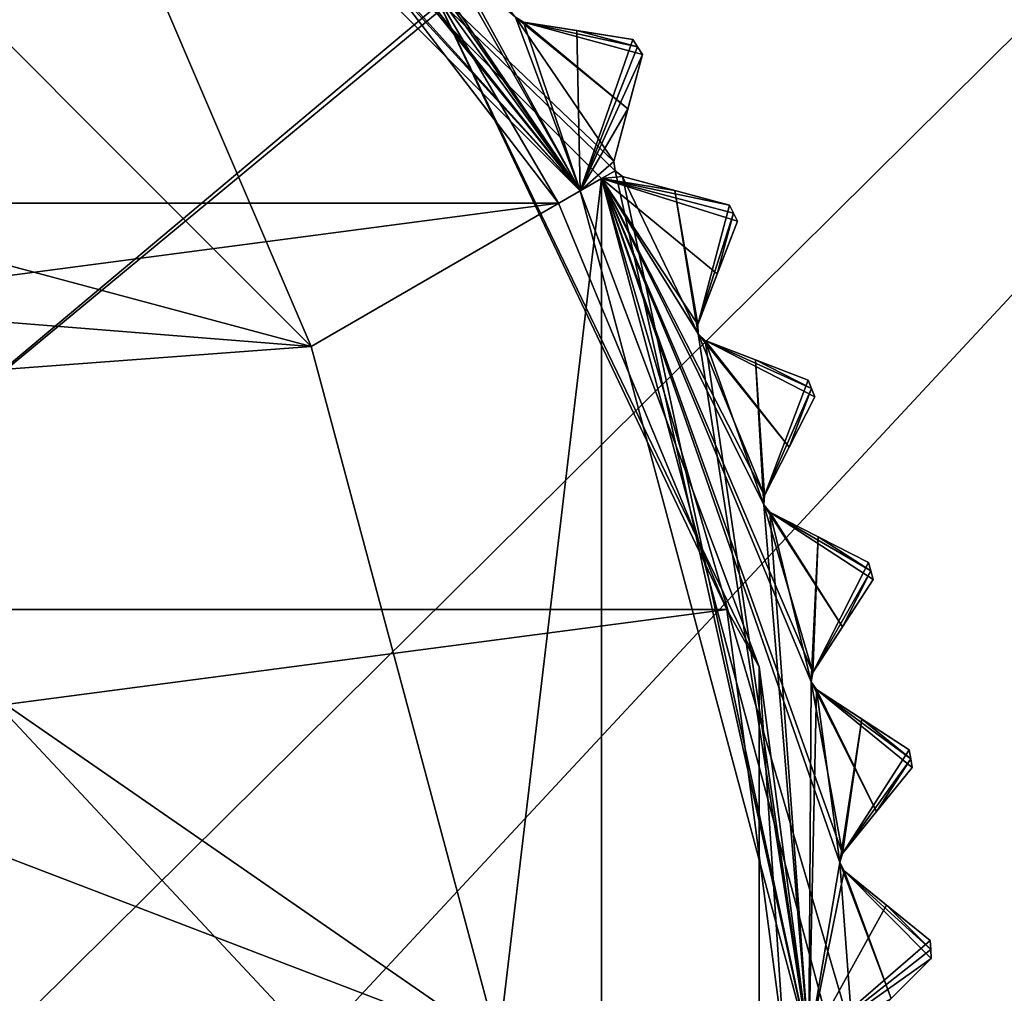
# Model space of a CAD drawing. Header units: millimetres. Extents: x -114 to 114, y -48 to 36.
# Tile 250 of 256: x 77.9 to 85.82, y 0.42 to 8.25. Entities that reach past the tile are written whole.
import ezdxf

# ---------------------------------------------------------------- set-up
doc = ezdxf.new("R2010")
doc.units = ezdxf.units.MM
doc.header["$LTSCALE"] = 65.185185
for name, color, linetype in [('2', 7, 'CONTINUOUS'), ('2786', 7, 'CONTINUOUS'), ('2841', 7, 'CONTINUOUS'), ('2842', 7, 'CONTINUOUS'), ('2892', 7, 'CONTINUOUS'), ('2894', 7, 'CONTINUOUS'), ('2895', 7, 'CONTINUOUS'), ('2896', 7, 'CONTINUOUS'), ('2897', 7, 'CONTINUOUS'), ('2898', 7, 'CONTINUOUS'), ('2899', 7, 'CONTINUOUS'), ('2900', 7, 'CONTINUOUS'), ('2901', 7, 'CONTINUOUS'), ('2902', 7, 'CONTINUOUS'), ('2903', 7, 'CONTINUOUS'), ('2905', 7, 'CONTINUOUS'), ('2964', 7, 'CONTINUOUS'), ('2990', 7, 'CONTINUOUS'), ('2991', 7, 'CONTINUOUS'), ('2992', 7, 'CONTINUOUS'), ('2993', 7, 'CONTINUOUS'), ('2994', 7, 'CONTINUOUS'), ('2995', 7, 'CONTINUOUS'), ('3030', 7, 'CONTINUOUS'), ('3031', 7, 'CONTINUOUS'), ('3214', 7, 'CONTINUOUS'), ('3215', 7, 'CONTINUOUS'), ('3218', 7, 'CONTINUOUS'), ('3265', 7, 'CONTINUOUS'), ('3266', 7, 'CONTINUOUS'), ('3267', 7, 'CONTINUOUS'), ('3268', 7, 'CONTINUOUS'), ('3269', 7, 'CONTINUOUS'), ('3270', 7, 'CONTINUOUS')]:
    doc.layers.add(name, color=color, linetype=linetype)

msp = doc.modelspace()

# ---------------------------------------------------------------- linework, layer by layer
at = {"layer": '2', "linetype": 'CONTINUOUS'}
for points in [[(113, 35, 92.5), (-113, 35, 92.5), (72.7254, 6.8475, 92.5), (113, 35, 92.5)], [(76.3258, 4.2309, 92.5), (113, 35, 92.5), (72.7254, 6.8475, 92.5), (76.3258, 4.2309, 92.5)], [(113, -35, 92.5), (113, 35, 92.5), (76.3258, 4.2309, 92.5), (113, -35, 92.5)], [(77.7, 0, 92.5), (113, -35, 92.5), (76.3258, 4.2309, 92.5), (77.7, 0, 92.5)]]:
    msp.add_3dface(points, dxfattribs=at)
at = {"layer": '2786', "linetype": 'CONTINUOUS'}
for points in [[(110.5, 32.5, 90), (-11.6345, 6.8483, 90), (-16.6491, 11.8641, 90), (110.5, 32.5, 90)], [(110.5, 32.5, 90), (-9.8, 0, 90), (-11.6345, 6.8483, 90), (110.5, 32.5, 90)], [(-9.8, 0, 90), (110.5, 32.5, 90), (21.2746, 6.8475, 90), (-9.8, 0, 90)], [(110.5, 32.5, 90), (25.7254, 6.8475, 90), (21.2746, 6.8475, 90), (110.5, 32.5, 90)], [(110.5, 32.5, 90), (29.3258, 4.2309, 90), (25.7254, 6.8475, 90), (110.5, 32.5, 90)], [(110.5, 32.5, 90), (30.7, 0, 90), (29.3258, 4.2309, 90), (110.5, 32.5, 90)], [(110.5, 32.5, 90), (68.2746, 6.8475, 90), (30.7, 0, 90), (110.5, 32.5, 90)], [(110.5, 32.5, 90), (72.7254, 6.8475, 90), (68.2746, 6.8475, 90), (110.5, 32.5, 90)], [(110.5, 32.5, 90), (76.3258, 4.2309, 90), (72.7254, 6.8475, 90), (110.5, 32.5, 90)], [(110.5, 32.5, 90), (110.5, -32.5, 90), (76.3258, -4.2309, 90), (110.5, 32.5, 90)], [(110.5, 32.5, 90), (76.3258, -4.2309, 90), (77.7, 0, 90), (110.5, 32.5, 90)], [(110.5, 32.5, 90), (77.7, 0, 90), (76.3258, 4.2309, 90), (110.5, 32.5, 90)]]:
    msp.add_3dface(points, dxfattribs=at)
at = {"layer": '2841', "linetype": 'CONTINUOUS'}
for points in [[(82.2334, 6.7772, 110), (80.0786, 9.584, 110), (58.7666, 6.7772, 110), (82.2334, 6.7772, 110)], [(58.7666, 6.7772, 110), (80.0786, 9.584, 110), (60.9214, 9.584, 110), (58.7666, 6.7772, 110)], [(83.588, 3.5082, 110), (82.2334, 6.7772, 110), (57.412, 3.5082, 110), (83.588, 3.5082, 110)], [(57.412, 3.5082, 110), (82.2334, 6.7772, 110), (58.7666, 6.7772, 110), (57.412, 3.5082, 110)], [(84.05, 0, 110), (83.588, 3.5082, 110), (56.95, 0, 110), (84.05, 0, 110)], [(56.95, 0, 110), (83.588, 3.5082, 110), (57.412, 3.5082, 110), (56.95, 0, 110)]]:
    msp.add_3dface(points, dxfattribs=at)
at = {"layer": '2842', "linetype": 'CONTINUOUS'}
for points in [[(76.1249, 9.7428, 93), (77.4751, 12.081, 93), (80.2428, 5.625, 93), (76.1249, 9.7428, 93)], [(77.4751, 12.081, 93), (82.5811, 6.9749, 93), (80.2428, 5.625, 93), (77.4751, 12.081, 93)], [(80.2428, 5.625, 93), (82.5811, 6.9749, 93), (81.75, 0, 93), (80.2428, 5.625, 93)], [(82.5811, 6.9749, 93), (82.5811, -6.9749, 93), (81.75, 0, 93), (82.5811, 6.9749, 93)], [(84.45, 0, 93), (82.5811, -6.9749, 93), (82.5811, 6.9749, 93), (84.45, 0, 93)]]:
    msp.add_3dface(points, dxfattribs=at)
at = {"layer": '2892', "linetype": 'CONTINUOUS'}
for points in [[(82.3827, 8.1648, 108.8326), (82.831, 8.0938, 108.5), (81.952, 8.233, 109.1457), (82.3827, 8.1648, 108.8326)], [(81.952, 8.233, 109.1457), (82.831, 8.0938, 108.5), (82.831, 8.0938, 93.8), (81.952, 8.233, 109.1457)], [(81.952, 8.233, 93.1543), (81.952, 8.233, 109.1457), (82.3827, 8.1648, 93.4674), (81.952, 8.233, 93.1543)], [(82.3827, 8.1648, 93.4674), (81.952, 8.233, 109.1457), (82.831, 8.0938, 93.8), (82.3827, 8.1648, 93.4674)]]:
    msp.add_3dface(points, dxfattribs=at)
at = {"layer": '2894', "linetype": 'CONTINUOUS'}
for points in [[(83.1711, 6.8779, 108.8326), (83.6095, 6.7605, 108.5), (82.7499, 6.9908, 109.1457), (83.1711, 6.8779, 108.8326)], [(82.7499, 6.9908, 109.1457), (83.6095, 6.7605, 108.5), (83.6095, 6.7605, 93.8), (82.7499, 6.9908, 109.1457)], [(82.7499, 6.9908, 93.1543), (82.7499, 6.9908, 109.1457), (83.171, 6.878, 93.4674), (82.7499, 6.9908, 93.1543)], [(83.171, 6.878, 93.4674), (82.7499, 6.9908, 109.1457), (83.6095, 6.7605, 93.8), (83.171, 6.878, 93.4674)]]:
    msp.add_3dface(points, dxfattribs=at)
at = {"layer": '2895', "linetype": 'CONTINUOUS'}
for points in [[(82.9095, 7.9729, 93.8), (82.9095, 7.9729, 108.5), (82.6791, 7.1133, 93.1543), (82.9095, 7.9729, 93.8)], [(82.6791, 7.1133, 93.1543), (82.9095, 7.9729, 108.5), (82.792, 7.5345, 108.8326), (82.6791, 7.1133, 93.1543)], [(82.792, 7.5346, 93.4675), (82.9095, 7.9729, 93.8), (82.6791, 7.1133, 93.1543), (82.792, 7.5346, 93.4675)], [(82.6791, 7.1133, 109.1457), (82.6791, 7.1133, 93.1543), (82.792, 7.5345, 108.8326), (82.6791, 7.1133, 109.1457)]]:
    msp.add_3dface(points, dxfattribs=at)
at = {"layer": '2896', "linetype": 'CONTINUOUS'}
for points in [[(83.8206, 5.5158, 108.8326), (84.2443, 5.3531, 108.5), (83.4135, 5.6721, 109.1457), (83.8206, 5.5158, 108.8326)], [(83.4135, 5.6721, 109.1457), (84.2443, 5.3531, 108.5), (84.2443, 5.3531, 93.8), (83.4135, 5.6721, 109.1457)], [(83.4135, 5.6721, 93.1543), (83.4135, 5.6721, 109.1457), (83.8206, 5.5158, 93.4674), (83.4135, 5.6721, 93.1543)], [(83.8206, 5.5158, 93.4674), (83.4135, 5.6721, 109.1457), (84.2443, 5.3531, 93.8), (83.8206, 5.5158, 93.4674)]]:
    msp.add_3dface(points, dxfattribs=at)
at = {"layer": '2897', "linetype": 'CONTINUOUS'}
for points in [[(83.6749, 6.6321, 93.8), (83.6749, 6.6321, 108.5), (83.356, 5.8012, 93.1543), (83.6749, 6.6321, 93.8)], [(83.356, 5.8012, 93.1543), (83.6749, 6.6321, 108.5), (83.5123, 6.2084, 108.8326), (83.356, 5.8012, 93.1543)], [(83.5123, 6.2084, 93.4675), (83.6749, 6.6321, 93.8), (83.356, 5.8012, 93.1543), (83.5123, 6.2084, 93.4675)], [(83.356, 5.8012, 109.1457), (83.356, 5.8012, 93.1543), (83.5123, 6.2084, 108.8326), (83.356, 5.8012, 109.1457)]]:
    msp.add_3dface(points, dxfattribs=at)
at = {"layer": '2898', "linetype": 'CONTINUOUS'}
for points in [[(84.3242, 4.0932, 108.8326), (84.7286, 3.8871, 108.5), (83.9356, 4.2912, 109.1457), (84.3242, 4.0932, 108.8326)], [(83.9356, 4.2912, 109.1457), (84.7286, 3.8871, 108.5), (84.7286, 3.8871, 93.8), (83.9356, 4.2912, 109.1457)], [(83.9356, 4.2912, 93.1543), (83.9356, 4.2912, 109.1457), (84.3241, 4.0932, 93.4674), (83.9356, 4.2912, 93.1543)], [(84.3241, 4.0932, 93.4674), (83.9356, 4.2912, 109.1457), (84.7286, 3.8871, 93.8), (84.3241, 4.0932, 93.4674)]]:
    msp.add_3dface(points, dxfattribs=at)
at = {"layer": '2899', "linetype": 'CONTINUOUS'}
for points in [[(84.296, 5.2186, 93.8), (84.296, 5.2186, 108.5), (83.8919, 4.4257, 93.1543), (84.296, 5.2186, 93.8)], [(83.8919, 4.4257, 93.1543), (84.296, 5.2186, 108.5), (84.0899, 4.8142, 108.8326), (83.8919, 4.4257, 93.1543)], [(84.0899, 4.8143, 93.4675), (84.296, 5.2186, 93.8), (83.8919, 4.4257, 93.1543), (84.0899, 4.8143, 93.4675)], [(83.8919, 4.4257, 109.1457), (83.8919, 4.4257, 93.1543), (84.0899, 4.8142, 108.8326), (83.8919, 4.4257, 109.1457)]]:
    msp.add_3dface(points, dxfattribs=at)
at = {"layer": '2900', "linetype": 'CONTINUOUS'}
for points in [[(84.6763, 2.6257, 108.8326), (85.057, 2.3785, 108.5), (84.3106, 2.8632, 109.1457), (84.6763, 2.6257, 108.8326)], [(84.3106, 2.8632, 109.1457), (85.057, 2.3785, 108.5), (85.057, 2.3785, 93.8), (84.3106, 2.8632, 109.1457)], [(84.3106, 2.8632, 93.1543), (84.3106, 2.8632, 109.1457), (84.6763, 2.6258, 93.4674), (84.3106, 2.8632, 93.1543)], [(84.6763, 2.6258, 93.4674), (84.3106, 2.8632, 109.1457), (85.057, 2.3785, 93.8), (84.6763, 2.6258, 93.4674)]]:
    msp.add_3dface(points, dxfattribs=at)
at = {"layer": '2901', "linetype": 'CONTINUOUS'}
for points in [[(84.7659, 3.7479, 93.8), (84.7659, 3.7479, 108.5), (84.2812, 3.0016, 93.1543), (84.7659, 3.7479, 93.8)], [(84.2812, 3.0016, 93.1543), (84.7659, 3.7479, 108.5), (84.5187, 3.3673, 108.8326), (84.2812, 3.0016, 93.1543)], [(84.5187, 3.3674, 93.4675), (84.7659, 3.7479, 93.8), (84.2812, 3.0016, 93.1543), (84.5187, 3.3674, 93.4675)], [(84.2812, 3.0016, 109.1457), (84.2812, 3.0016, 93.1543), (84.5187, 3.3673, 108.8326), (84.2812, 3.0016, 109.1457)]]:
    msp.add_3dface(points, dxfattribs=at)
at = {"layer": '2902', "linetype": 'CONTINUOUS'}
for points in [[(84.8731, 1.1295, 108.8326), (85.2258, 0.8439, 108.5), (84.5342, 1.404, 109.1457), (84.8731, 1.1295, 108.8326)], [(84.5342, 1.404, 109.1457), (85.2258, 0.8439, 108.5), (85.2258, 0.8439, 93.8), (84.5342, 1.404, 109.1457)], [(84.5342, 1.404, 93.1543), (84.5342, 1.404, 109.1457), (84.8731, 1.1295, 93.4674), (84.5342, 1.404, 93.1543)], [(84.8731, 1.1295, 93.4674), (84.5342, 1.404, 109.1457), (85.2258, 0.8439, 93.8), (84.8731, 1.1295, 93.4674)]]:
    msp.add_3dface(points, dxfattribs=at)
at = {"layer": '2903', "linetype": 'CONTINUOUS'}
for points in [[(85.0795, 2.2362, 93.8), (85.0795, 2.2362, 108.5), (84.5194, 1.5446, 93.1543), (85.0795, 2.2362, 93.8)], [(84.5194, 1.5446, 93.1543), (85.0795, 2.2362, 108.5), (84.7939, 1.8835, 108.8326), (84.5194, 1.5446, 93.1543)], [(84.7939, 1.8836, 93.4675), (85.0795, 2.2362, 93.8), (84.5194, 1.5446, 93.1543), (84.7939, 1.8836, 93.4675)], [(84.5194, 1.5446, 109.1457), (84.5194, 1.5446, 93.1543), (84.7939, 1.8835, 108.8326), (84.5194, 1.5446, 109.1457)]]:
    msp.add_3dface(points, dxfattribs=at)
at = {"layer": '2905', "linetype": 'CONTINUOUS'}
for points in [[(85.2334, 0.7, 93.8), (85.2334, 0.7, 108.5), (84.6041, 0.0707, 93.1543), (85.2334, 0.7, 93.8)], [(84.6041, 0.0707, 93.1543), (85.2334, 0.7, 108.5), (84.9125, 0.3791, 108.8326), (84.6041, 0.0707, 93.1543)], [(84.9125, 0.3791, 93.4675), (85.2334, 0.7, 93.8), (84.6041, 0.0707, 93.1543), (84.9125, 0.3791, 93.4675)]]:
    msp.add_3dface(points, dxfattribs=at)
at = {"layer": '2964', "linetype": 'CONTINUOUS'}
for points in [[(82.5811, 6.9749, 93), (77.4751, 12.081, 93), (82.6892, 7.0374, 93.1248), (82.5811, 6.9749, 93)], [(77.4751, 12.081, 93), (82.6791, 7.1133, 93.1543), (82.6892, 7.0374, 93.1248), (77.4751, 12.081, 93)], [(82.6791, 7.1133, 93.1543), (77.4751, 12.081, 93), (81.8868, 8.2729, 93.1248), (82.6791, 7.1133, 93.1543)], [(81.952, 8.233, 93.1543), (82.792, 7.5346, 93.4675), (81.8868, 8.2729, 93.1248), (81.952, 8.233, 93.1543)], [(82.792, 7.5346, 93.4675), (82.6791, 7.1133, 93.1543), (81.8868, 8.2729, 93.1248), (82.792, 7.5346, 93.4675)], [(81.952, 8.233, 93.1543), (82.3827, 8.1648, 93.4674), (82.8704, 8.0334, 93.8), (81.952, 8.233, 93.1543)], [(81.952, 8.233, 93.1543), (82.9095, 7.9729, 93.8), (82.792, 7.5346, 93.4675), (81.952, 8.233, 93.1543)], [(82.9095, 7.9729, 93.8), (81.952, 8.233, 93.1543), (82.8704, 8.0334, 93.8), (82.9095, 7.9729, 93.8)], [(82.3827, 8.1648, 93.4674), (82.831, 8.0938, 93.8), (82.8704, 8.0334, 93.8), (82.3827, 8.1648, 93.4674)], [(82.7499, 6.9908, 93.1543), (82.5811, 6.9749, 93), (82.6892, 7.0374, 93.1248), (82.7499, 6.9908, 93.1543)], [(82.5811, 6.9749, 93), (82.7499, 6.9908, 93.1543), (83.171, 6.878, 93.4674), (82.5811, 6.9749, 93)], [(84.45, 0, 93), (82.5811, 6.9749, 93), (84.6041, 0.0707, 93.1543), (84.45, 0, 93)], [(82.5811, 6.9749, 93), (83.171, 6.878, 93.4674), (83.6095, 6.7605, 93.8), (82.5811, 6.9749, 93)], [(82.5811, 6.9749, 93), (83.6095, 6.7605, 93.8), (83.6423, 6.6964, 93.8), (82.5811, 6.9749, 93)], [(82.5811, 6.9749, 93), (83.6749, 6.6321, 93.8), (83.5123, 6.2084, 93.4675), (82.5811, 6.9749, 93)], [(83.6749, 6.6321, 93.8), (82.5811, 6.9749, 93), (83.6423, 6.6964, 93.8), (83.6749, 6.6321, 93.8)], [(82.5811, 6.9749, 93), (83.5123, 6.2084, 93.4675), (83.356, 5.8012, 93.1543), (82.5811, 6.9749, 93)], [(82.5811, 6.9749, 93), (83.356, 5.8012, 93.1543), (83.358, 5.7247, 93.1248), (82.5811, 6.9749, 93)], [(82.5811, 6.9749, 93), (83.8919, 4.4257, 93.1543), (83.8859, 4.3493, 93.1248), (82.5811, 6.9749, 93)], [(83.8919, 4.4257, 93.1543), (82.5811, 6.9749, 93), (83.358, 5.7247, 93.1248), (83.8919, 4.4257, 93.1543)], [(82.5811, 6.9749, 93), (84.2812, 3.0016, 93.1543), (84.2672, 2.9263, 93.1248), (82.5811, 6.9749, 93)], [(84.2812, 3.0016, 93.1543), (82.5811, 6.9749, 93), (83.8859, 4.3493, 93.1248), (84.2812, 3.0016, 93.1543)], [(82.5811, 6.9749, 93), (84.5194, 1.5446, 93.1543), (84.4977, 1.4712, 93.1248), (82.5811, 6.9749, 93)], [(84.5194, 1.5446, 93.1543), (82.5811, 6.9749, 93), (84.2672, 2.9263, 93.1248), (84.5194, 1.5446, 93.1543)], [(84.6041, 0.0707, 93.1543), (82.5811, 6.9749, 93), (84.4977, 1.4712, 93.1248), (84.6041, 0.0707, 93.1543)], [(83.4135, 5.6721, 93.1543), (84.0899, 4.8143, 93.4675), (83.358, 5.7247, 93.1248), (83.4135, 5.6721, 93.1543)], [(84.0899, 4.8143, 93.4675), (83.8919, 4.4257, 93.1543), (83.358, 5.7247, 93.1248), (84.0899, 4.8143, 93.4675)], [(83.4135, 5.6721, 93.1543), (83.8206, 5.5158, 93.4674), (84.2703, 5.2859, 93.8), (83.4135, 5.6721, 93.1543)], [(83.4135, 5.6721, 93.1543), (84.296, 5.2186, 93.8), (84.0899, 4.8143, 93.4675), (83.4135, 5.6721, 93.1543)], [(84.296, 5.2186, 93.8), (83.4135, 5.6721, 93.1543), (84.2703, 5.2859, 93.8), (84.296, 5.2186, 93.8)], [(83.8206, 5.5158, 93.4674), (84.2443, 5.3531, 93.8), (84.2703, 5.2859, 93.8), (83.8206, 5.5158, 93.4674)], [(83.9356, 4.2912, 93.1543), (84.5187, 3.3674, 93.4675), (83.8859, 4.3493, 93.1248), (83.9356, 4.2912, 93.1543)], [(84.5187, 3.3674, 93.4675), (84.2812, 3.0016, 93.1543), (83.8859, 4.3493, 93.1248), (84.5187, 3.3674, 93.4675)], [(83.9356, 4.2912, 93.1543), (84.3241, 4.0932, 93.4674), (84.7474, 3.8176, 93.8), (83.9356, 4.2912, 93.1543)], [(83.9356, 4.2912, 93.1543), (84.7659, 3.7479, 93.8), (84.5187, 3.3674, 93.4675), (83.9356, 4.2912, 93.1543)], [(84.7659, 3.7479, 93.8), (83.9356, 4.2912, 93.1543), (84.7474, 3.8176, 93.8), (84.7659, 3.7479, 93.8)], [(84.3241, 4.0932, 93.4674), (84.7286, 3.8871, 93.8), (84.7474, 3.8176, 93.8), (84.3241, 4.0932, 93.4674)], [(84.3106, 2.8632, 93.1543), (84.7939, 1.8836, 93.4675), (84.2672, 2.9263, 93.1248), (84.3106, 2.8632, 93.1543)], [(84.7939, 1.8836, 93.4675), (84.5194, 1.5446, 93.1543), (84.2672, 2.9263, 93.1248), (84.7939, 1.8836, 93.4675)], [(84.3106, 2.8632, 93.1543), (84.6763, 2.6258, 93.4674), (85.0684, 2.3074, 93.8), (84.3106, 2.8632, 93.1543)], [(84.3106, 2.8632, 93.1543), (85.0795, 2.2362, 93.8), (84.7939, 1.8836, 93.4675), (84.3106, 2.8632, 93.1543)], [(85.0795, 2.2362, 93.8), (84.3106, 2.8632, 93.1543), (85.0684, 2.3074, 93.8), (85.0795, 2.2362, 93.8)], [(84.6763, 2.6258, 93.4674), (85.057, 2.3785, 93.8), (85.0684, 2.3074, 93.8), (84.6763, 2.6258, 93.4674)], [(84.5342, 1.404, 93.1543), (84.9125, 0.3791, 93.4675), (84.4977, 1.4712, 93.1248), (84.5342, 1.404, 93.1543)], [(84.9125, 0.3791, 93.4675), (84.6041, 0.0707, 93.1543), (84.4977, 1.4712, 93.1248), (84.9125, 0.3791, 93.4675)], [(84.5342, 1.404, 93.1543), (84.8731, 1.1295, 93.4674), (85.2298, 0.772, 93.8), (84.5342, 1.404, 93.1543)], [(84.5342, 1.404, 93.1543), (85.2334, 0.7, 93.8), (84.9125, 0.3791, 93.4675), (84.5342, 1.404, 93.1543)], [(85.2334, 0.7, 93.8), (84.5342, 1.404, 93.1543), (85.2298, 0.772, 93.8), (85.2334, 0.7, 93.8)], [(84.8731, 1.1295, 93.4674), (85.2258, 0.8439, 93.8), (85.2298, 0.772, 93.8), (84.8731, 1.1295, 93.4674)]]:
    msp.add_3dface(points, dxfattribs=at)
at = {"layer": '2990', "linetype": 'CONTINUOUS'}
for points in [[(81.952, 8.233, 109.1457), (81.952, 8.233, 93.1543), (81.8868, 8.2729, 93.1248), (81.952, 8.233, 109.1457)], [(81.952, 8.233, 109.1457), (81.8868, 8.2729, 93.1248), (81.8868, 8.2729, 109.1752), (81.952, 8.233, 109.1457)]]:
    msp.add_3dface(points, dxfattribs=at)
at = {"layer": '2991', "linetype": 'CONTINUOUS'}
for points in [[(82.6791, 7.1133, 93.1543), (82.6791, 7.1133, 109.1457), (82.6892, 7.0374, 109.1752), (82.6791, 7.1133, 93.1543)], [(82.6892, 7.0374, 93.1248), (82.6791, 7.1133, 93.1543), (82.6892, 7.0374, 109.1752), (82.6892, 7.0374, 93.1248)], [(82.7499, 6.9908, 109.1457), (82.7499, 6.9908, 93.1543), (82.6892, 7.0374, 93.1248), (82.7499, 6.9908, 109.1457)], [(82.7499, 6.9908, 109.1457), (82.6892, 7.0374, 93.1248), (82.6892, 7.0374, 109.1752), (82.7499, 6.9908, 109.1457)]]:
    msp.add_3dface(points, dxfattribs=at)
at = {"layer": '2992', "linetype": 'CONTINUOUS'}
for points in [[(83.356, 5.8012, 93.1543), (83.356, 5.8012, 109.1457), (83.358, 5.7247, 109.1752), (83.356, 5.8012, 93.1543)], [(83.358, 5.7247, 93.1248), (83.356, 5.8012, 93.1543), (83.358, 5.7247, 109.1752), (83.358, 5.7247, 93.1248)], [(83.4135, 5.6721, 109.1457), (83.4135, 5.6721, 93.1543), (83.358, 5.7247, 93.1248), (83.4135, 5.6721, 109.1457)], [(83.4135, 5.6721, 109.1457), (83.358, 5.7247, 93.1248), (83.358, 5.7247, 109.1752), (83.4135, 5.6721, 109.1457)]]:
    msp.add_3dface(points, dxfattribs=at)
at = {"layer": '2993', "linetype": 'CONTINUOUS'}
for points in [[(83.8919, 4.4257, 93.1543), (83.8919, 4.4257, 109.1457), (83.8859, 4.3493, 109.1752), (83.8919, 4.4257, 93.1543)], [(83.8859, 4.3493, 93.1248), (83.8919, 4.4257, 93.1543), (83.8859, 4.3493, 109.1752), (83.8859, 4.3493, 93.1248)], [(83.9356, 4.2912, 109.1457), (83.9356, 4.2912, 93.1543), (83.8859, 4.3493, 93.1248), (83.9356, 4.2912, 109.1457)], [(83.9356, 4.2912, 109.1457), (83.8859, 4.3493, 93.1248), (83.8859, 4.3493, 109.1752), (83.9356, 4.2912, 109.1457)]]:
    msp.add_3dface(points, dxfattribs=at)
at = {"layer": '2994', "linetype": 'CONTINUOUS'}
for points in [[(84.2812, 3.0016, 93.1543), (84.2812, 3.0016, 109.1457), (84.2672, 2.9263, 109.1752), (84.2812, 3.0016, 93.1543)], [(84.2672, 2.9263, 93.1248), (84.2812, 3.0016, 93.1543), (84.2672, 2.9263, 109.1752), (84.2672, 2.9263, 93.1248)], [(84.3106, 2.8632, 109.1457), (84.3106, 2.8632, 93.1543), (84.2672, 2.9263, 93.1248), (84.3106, 2.8632, 109.1457)], [(84.3106, 2.8632, 109.1457), (84.2672, 2.9263, 93.1248), (84.2672, 2.9263, 109.1752), (84.3106, 2.8632, 109.1457)]]:
    msp.add_3dface(points, dxfattribs=at)
at = {"layer": '2995', "linetype": 'CONTINUOUS'}
for points in [[(84.5194, 1.5446, 93.1543), (84.5194, 1.5446, 109.1457), (84.4977, 1.4712, 109.1752), (84.5194, 1.5446, 93.1543)], [(84.4977, 1.4712, 93.1248), (84.5194, 1.5446, 93.1543), (84.4977, 1.4712, 109.1752), (84.4977, 1.4712, 93.1248)], [(84.5342, 1.404, 109.1457), (84.5342, 1.404, 93.1543), (84.4977, 1.4712, 93.1248), (84.5342, 1.404, 109.1457)], [(84.5342, 1.404, 109.1457), (84.4977, 1.4712, 93.1248), (84.4977, 1.4712, 109.1752), (84.5342, 1.404, 109.1457)]]:
    msp.add_3dface(points, dxfattribs=at)
at = {"layer": '3030', "linetype": 'CONTINUOUS'}
for points in [[(80.2428, 5.625, 93.5), (64.8751, 9.7428, 93.5), (76.1249, 9.7428, 93.5), (80.2428, 5.625, 93.5)], [(64.8751, 9.7428, 93.5), (80.2428, 5.625, 93.5), (70.5, 6.4, 93.5), (64.8751, 9.7428, 93.5)], [(70.5, 6.4, 93.5), (80.2428, 5.625, 93.5), (74.2619, 5.1776, 93.5), (70.5, 6.4, 93.5)], [(80.2428, 5.625, 93.5), (81.75, 0, 93.5), (74.2619, 5.1776, 93.5), (80.2428, 5.625, 93.5)], [(74.2619, 5.1776, 93.5), (81.75, 0, 93.5), (76.5868, 1.9776, 93.5), (74.2619, 5.1776, 93.5)], [(76.5868, 1.9776, 93.5), (81.75, 0, 93.5), (76.5868, -1.9776, 93.5), (76.5868, 1.9776, 93.5)]]:
    msp.add_3dface(points, dxfattribs=at)
at = {"layer": '3031', "linetype": 'CONTINUOUS'}
for points in [[(76.1249, 9.7428, 93), (80.2428, 5.625, 93), (76.1249, 9.7428, 93.5), (76.1249, 9.7428, 93)], [(80.2428, 5.625, 93), (80.2428, 5.625, 93.5), (76.1249, 9.7428, 93.5), (80.2428, 5.625, 93)], [(80.2428, 5.625, 93), (81.75, 0, 93), (80.2428, 5.625, 93.5), (80.2428, 5.625, 93)], [(81.75, 0, 93), (81.75, 0, 93.5), (80.2428, 5.625, 93.5), (81.75, 0, 93)]]:
    msp.add_3dface(points, dxfattribs=at)
at = {"layer": '3214', "linetype": 'CONTINUOUS'}
for points in [[(82.4078, 6.875, 109.5), (77.5374, 12.1891, 109.1752), (77.375, 11.9078, 109.5), (82.4078, 6.875, 109.5)], [(77.6133, 12.1791, 109.1457), (77.5374, 12.1891, 109.1752), (82.4078, 6.875, 109.5), (77.6133, 12.1791, 109.1457)], [(78.773, 11.3867, 109.1752), (77.6133, 12.1791, 109.1457), (82.4078, 6.875, 109.5), (78.773, 11.3867, 109.1752)], [(78.8474, 11.3689, 109.1457), (78.773, 11.3867, 109.1752), (82.4078, 6.875, 109.5), (78.8474, 11.3689, 109.1457)], [(79.9179, 10.4596, 109.1752), (78.8474, 11.3689, 109.1457), (82.4078, 6.875, 109.5), (79.9179, 10.4596, 109.1752)], [(79.99, 10.4341, 109.1457), (79.9179, 10.4596, 109.1752), (82.4078, 6.875, 109.5), (79.99, 10.4341, 109.1457)], [(80.9596, 9.4178, 109.1752), (79.99, 10.4341, 109.1457), (82.4078, 6.875, 109.5), (80.9596, 9.4178, 109.1752)], [(81.0287, 9.3849, 109.1457), (80.9596, 9.4178, 109.1752), (82.4078, 6.875, 109.5), (81.0287, 9.3849, 109.1457)], [(81.8868, 8.2729, 109.1752), (81.0287, 9.3849, 109.1457), (82.4078, 6.875, 109.5), (81.8868, 8.2729, 109.1752)], [(81.952, 8.233, 109.1457), (81.8868, 8.2729, 109.1752), (82.4078, 6.875, 109.5), (81.952, 8.233, 109.1457)], [(82.3827, 8.1648, 108.8326), (81.952, 8.233, 109.1457), (82.4078, 6.875, 109.5), (82.3827, 8.1648, 108.8326)], [(82.831, 8.0938, 108.5), (82.3827, 8.1648, 108.8326), (82.4078, 6.875, 109.5), (82.831, 8.0938, 108.5)], [(82.831, 8.0938, 108.5), (82.4078, 6.875, 109.5), (82.8704, 8.0334, 108.5), (82.831, 8.0938, 108.5)], [(82.4078, 6.875, 109.5), (82.9095, 7.9729, 108.5), (82.8704, 8.0334, 108.5), (82.4078, 6.875, 109.5)], [(82.792, 7.5345, 108.8326), (82.9095, 7.9729, 108.5), (82.4078, 6.875, 109.5), (82.792, 7.5345, 108.8326)], [(82.6791, 7.1133, 109.1457), (82.792, 7.5345, 108.8326), (82.4078, 6.875, 109.5), (82.6791, 7.1133, 109.1457)], [(82.6892, 7.0374, 109.1752), (82.6791, 7.1133, 109.1457), (82.4078, 6.875, 109.5), (82.6892, 7.0374, 109.1752)], [(84.25, 0, 109.5), (82.6892, 7.0374, 109.1752), (82.4078, 6.875, 109.5), (84.25, 0, 109.5)], [(82.7499, 6.9908, 109.1457), (82.6892, 7.0374, 109.1752), (84.25, 0, 109.5), (82.7499, 6.9908, 109.1457)], [(83.1711, 6.8779, 108.8326), (82.7499, 6.9908, 109.1457), (83.358, 5.7247, 109.1752), (83.1711, 6.8779, 108.8326)], [(83.358, 5.7247, 109.1752), (82.7499, 6.9908, 109.1457), (84.25, 0, 109.5), (83.358, 5.7247, 109.1752)], [(83.6095, 6.7605, 108.5), (83.1711, 6.8779, 108.8326), (83.356, 5.8012, 109.1457), (83.6095, 6.7605, 108.5)], [(83.356, 5.8012, 109.1457), (83.1711, 6.8779, 108.8326), (83.358, 5.7247, 109.1752), (83.356, 5.8012, 109.1457)], [(83.6095, 6.7605, 108.5), (83.356, 5.8012, 109.1457), (83.6423, 6.6964, 108.5), (83.6095, 6.7605, 108.5)], [(83.356, 5.8012, 109.1457), (83.5123, 6.2084, 108.8326), (83.6423, 6.6964, 108.5), (83.356, 5.8012, 109.1457)], [(83.5123, 6.2084, 108.8326), (83.6749, 6.6321, 108.5), (83.6423, 6.6964, 108.5), (83.5123, 6.2084, 108.8326)], [(83.4135, 5.6721, 109.1457), (83.358, 5.7247, 109.1752), (84.25, 0, 109.5), (83.4135, 5.6721, 109.1457)], [(83.8206, 5.5158, 108.8326), (83.4135, 5.6721, 109.1457), (83.8859, 4.3493, 109.1752), (83.8206, 5.5158, 108.8326)], [(83.8859, 4.3493, 109.1752), (83.4135, 5.6721, 109.1457), (84.25, 0, 109.5), (83.8859, 4.3493, 109.1752)], [(84.2443, 5.3531, 108.5), (83.8206, 5.5158, 108.8326), (83.8919, 4.4257, 109.1457), (84.2443, 5.3531, 108.5)], [(83.8919, 4.4257, 109.1457), (83.8206, 5.5158, 108.8326), (83.8859, 4.3493, 109.1752), (83.8919, 4.4257, 109.1457)], [(84.2443, 5.3531, 108.5), (83.8919, 4.4257, 109.1457), (84.2703, 5.2859, 108.5), (84.2443, 5.3531, 108.5)], [(83.8919, 4.4257, 109.1457), (84.0899, 4.8142, 108.8326), (84.2703, 5.2859, 108.5), (83.8919, 4.4257, 109.1457)], [(84.0899, 4.8142, 108.8326), (84.296, 5.2186, 108.5), (84.2703, 5.2859, 108.5), (84.0899, 4.8142, 108.8326)], [(83.9356, 4.2912, 109.1457), (83.8859, 4.3493, 109.1752), (84.25, 0, 109.5), (83.9356, 4.2912, 109.1457)], [(84.3242, 4.0932, 108.8326), (83.9356, 4.2912, 109.1457), (84.2672, 2.9263, 109.1752), (84.3242, 4.0932, 108.8326)], [(84.2672, 2.9263, 109.1752), (83.9356, 4.2912, 109.1457), (84.25, 0, 109.5), (84.2672, 2.9263, 109.1752)], [(84.2812, 3.0016, 109.1457), (84.3242, 4.0932, 108.8326), (84.2672, 2.9263, 109.1752), (84.2812, 3.0016, 109.1457)], [(84.7286, 3.8871, 108.5), (84.3242, 4.0932, 108.8326), (84.2812, 3.0016, 109.1457), (84.7286, 3.8871, 108.5)], [(84.7286, 3.8871, 108.5), (84.2812, 3.0016, 109.1457), (84.7474, 3.8176, 108.5), (84.7286, 3.8871, 108.5)], [(84.2812, 3.0016, 109.1457), (84.5187, 3.3673, 108.8326), (84.7474, 3.8176, 108.5), (84.2812, 3.0016, 109.1457)], [(84.5187, 3.3673, 108.8326), (84.7659, 3.7479, 108.5), (84.7474, 3.8176, 108.5), (84.5187, 3.3673, 108.8326)], [(84.3106, 2.8632, 109.1457), (84.2672, 2.9263, 109.1752), (84.25, 0, 109.5), (84.3106, 2.8632, 109.1457)], [(84.4977, 1.4712, 109.1752), (84.3106, 2.8632, 109.1457), (84.25, 0, 109.5), (84.4977, 1.4712, 109.1752)], [(84.6763, 2.6257, 108.8326), (84.3106, 2.8632, 109.1457), (84.4977, 1.4712, 109.1752), (84.6763, 2.6257, 108.8326)], [(84.5194, 1.5446, 109.1457), (84.6763, 2.6257, 108.8326), (84.4977, 1.4712, 109.1752), (84.5194, 1.5446, 109.1457)], [(85.057, 2.3785, 108.5), (84.6763, 2.6257, 108.8326), (84.5194, 1.5446, 109.1457), (85.057, 2.3785, 108.5)], [(85.057, 2.3785, 108.5), (84.5194, 1.5446, 109.1457), (85.0684, 2.3074, 108.5), (85.057, 2.3785, 108.5)], [(84.5194, 1.5446, 109.1457), (84.7939, 1.8835, 108.8326), (85.0684, 2.3074, 108.5), (84.5194, 1.5446, 109.1457)], [(84.7939, 1.8835, 108.8326), (85.0795, 2.2362, 108.5), (85.0684, 2.3074, 108.5), (84.7939, 1.8835, 108.8326)], [(84.5342, 1.404, 109.1457), (84.4977, 1.4712, 109.1752), (84.25, 0, 109.5), (84.5342, 1.404, 109.1457)], [(84.8731, 1.1295, 108.8326), (84.5342, 1.404, 109.1457), (84.25, 0, 109.5), (84.8731, 1.1295, 108.8326)], [(85.2258, 0.8439, 108.5), (84.8731, 1.1295, 108.8326), (84.25, 0, 109.5), (85.2258, 0.8439, 108.5)], [(85.2258, 0.8439, 108.5), (84.25, 0, 109.5), (85.2298, 0.772, 108.5), (85.2258, 0.8439, 108.5)], [(84.25, 0, 109.5), (85.2334, 0.7, 108.5), (85.2298, 0.772, 108.5), (84.25, 0, 109.5)], [(84.9125, 0.3791, 108.8326), (85.2334, 0.7, 108.5), (84.25, 0, 109.5), (84.9125, 0.3791, 108.8326)]]:
    msp.add_3dface(points, dxfattribs=at)
at = {"layer": '3215', "linetype": 'CONTINUOUS'}
for points in [[(82.4078, 6.875, 109.5), (77.375, 11.9078, 109.5), (82.4078, 6.875, 109.8), (82.4078, 6.875, 109.5)], [(82.4078, 6.875, 109.8), (77.375, 11.9078, 109.5), (77.375, 11.9078, 109.8), (82.4078, 6.875, 109.8)], [(84.25, 0, 109.5), (82.4078, 6.875, 109.5), (84.25, 0, 109.8), (84.25, 0, 109.5)], [(84.25, 0, 109.8), (82.4078, 6.875, 109.5), (82.4078, 6.875, 109.8), (84.25, 0, 109.8)]]:
    msp.add_3dface(points, dxfattribs=at)
at = {"layer": '3218', "linetype": 'CONTINUOUS'}
for points in [[(82.4078, 6.875, 109.8), (77.375, 11.9078, 109.8), (81.2044, 8.5365, 109.9414), (82.4078, 6.875, 109.8)], [(80.0786, 9.584, 110), (82.2334, 6.7772, 110), (81.2044, 8.5365, 109.9414), (80.0786, 9.584, 110)], [(82.2334, 6.7772, 110), (83.588, 3.5082, 110), (81.2044, 8.5365, 109.9414), (82.2334, 6.7772, 110)], [(81.2044, 8.5365, 109.9414), (83.588, 3.5082, 110), (83.8481, 3.0466, 109.9414), (81.2044, 8.5365, 109.9414)], [(82.4078, 6.875, 109.8), (81.2044, 8.5365, 109.9414), (83.8481, 3.0466, 109.9414), (82.4078, 6.875, 109.8)], [(84.25, 0, 109.8), (82.4078, 6.875, 109.8), (83.8481, 3.0466, 109.9414), (84.25, 0, 109.8)], [(83.588, 3.5082, 110), (84.05, 0, 110), (83.8481, 3.0466, 109.9414), (83.588, 3.5082, 110)], [(83.8481, 3.0466, 109.9414), (84.05, 0, 110), (83.8481, -3.0466, 109.9414), (83.8481, 3.0466, 109.9414)], [(84.25, 0, 109.8), (83.8481, 3.0466, 109.9414), (83.8481, -3.0466, 109.9414), (84.25, 0, 109.8)]]:
    msp.add_3dface(points, dxfattribs=at)
at = {"layer": '3265', "linetype": 'CONTINUOUS'}
for points in [[(82.831, 8.0938, 93.8), (82.831, 8.0938, 108.5), (82.8704, 8.0334, 108.5), (82.831, 8.0938, 93.8)], [(82.8704, 8.0334, 93.8), (82.831, 8.0938, 93.8), (82.8704, 8.0334, 108.5), (82.8704, 8.0334, 93.8)], [(82.9095, 7.9729, 108.5), (82.9095, 7.9729, 93.8), (82.8704, 8.0334, 93.8), (82.9095, 7.9729, 108.5)], [(82.9095, 7.9729, 108.5), (82.8704, 8.0334, 93.8), (82.8704, 8.0334, 108.5), (82.9095, 7.9729, 108.5)]]:
    msp.add_3dface(points, dxfattribs=at)
at = {"layer": '3266', "linetype": 'CONTINUOUS'}
for points in [[(83.6095, 6.7605, 93.8), (83.6095, 6.7605, 108.5), (83.6423, 6.6964, 108.5), (83.6095, 6.7605, 93.8)], [(83.6423, 6.6964, 93.8), (83.6095, 6.7605, 93.8), (83.6423, 6.6964, 108.5), (83.6423, 6.6964, 93.8)], [(83.6749, 6.6321, 108.5), (83.6749, 6.6321, 93.8), (83.6423, 6.6964, 93.8), (83.6749, 6.6321, 108.5)], [(83.6749, 6.6321, 108.5), (83.6423, 6.6964, 93.8), (83.6423, 6.6964, 108.5), (83.6749, 6.6321, 108.5)]]:
    msp.add_3dface(points, dxfattribs=at)
at = {"layer": '3267', "linetype": 'CONTINUOUS'}
for points in [[(84.2443, 5.3531, 93.8), (84.2443, 5.3531, 108.5), (84.2703, 5.2859, 108.5), (84.2443, 5.3531, 93.8)], [(84.2703, 5.2859, 93.8), (84.2443, 5.3531, 93.8), (84.2703, 5.2859, 108.5), (84.2703, 5.2859, 93.8)], [(84.296, 5.2186, 108.5), (84.296, 5.2186, 93.8), (84.2703, 5.2859, 93.8), (84.296, 5.2186, 108.5)], [(84.296, 5.2186, 108.5), (84.2703, 5.2859, 93.8), (84.2703, 5.2859, 108.5), (84.296, 5.2186, 108.5)]]:
    msp.add_3dface(points, dxfattribs=at)
at = {"layer": '3268', "linetype": 'CONTINUOUS'}
for points in [[(84.7286, 3.8871, 93.8), (84.7286, 3.8871, 108.5), (84.7474, 3.8176, 108.5), (84.7286, 3.8871, 93.8)], [(84.7474, 3.8176, 93.8), (84.7286, 3.8871, 93.8), (84.7474, 3.8176, 108.5), (84.7474, 3.8176, 93.8)], [(84.7659, 3.7479, 108.5), (84.7659, 3.7479, 93.8), (84.7474, 3.8176, 93.8), (84.7659, 3.7479, 108.5)], [(84.7659, 3.7479, 108.5), (84.7474, 3.8176, 93.8), (84.7474, 3.8176, 108.5), (84.7659, 3.7479, 108.5)]]:
    msp.add_3dface(points, dxfattribs=at)
at = {"layer": '3269', "linetype": 'CONTINUOUS'}
for points in [[(85.057, 2.3785, 93.8), (85.057, 2.3785, 108.5), (85.0684, 2.3074, 108.5), (85.057, 2.3785, 93.8)], [(85.0684, 2.3074, 93.8), (85.057, 2.3785, 93.8), (85.0684, 2.3074, 108.5), (85.0684, 2.3074, 93.8)], [(85.0795, 2.2362, 108.5), (85.0795, 2.2362, 93.8), (85.0684, 2.3074, 93.8), (85.0795, 2.2362, 108.5)], [(85.0795, 2.2362, 108.5), (85.0684, 2.3074, 93.8), (85.0684, 2.3074, 108.5), (85.0795, 2.2362, 108.5)]]:
    msp.add_3dface(points, dxfattribs=at)
at = {"layer": '3270', "linetype": 'CONTINUOUS'}
for points in [[(85.2258, 0.8439, 93.8), (85.2258, 0.8439, 108.5), (85.2298, 0.772, 108.5), (85.2258, 0.8439, 93.8)], [(85.2298, 0.772, 93.8), (85.2258, 0.8439, 93.8), (85.2298, 0.772, 108.5), (85.2298, 0.772, 93.8)], [(85.2334, 0.7, 108.5), (85.2334, 0.7, 93.8), (85.2298, 0.772, 93.8), (85.2334, 0.7, 108.5)], [(85.2334, 0.7, 108.5), (85.2298, 0.772, 93.8), (85.2298, 0.772, 108.5), (85.2334, 0.7, 108.5)]]:
    msp.add_3dface(points, dxfattribs=at)

doc.saveas('drawing.dxf')
